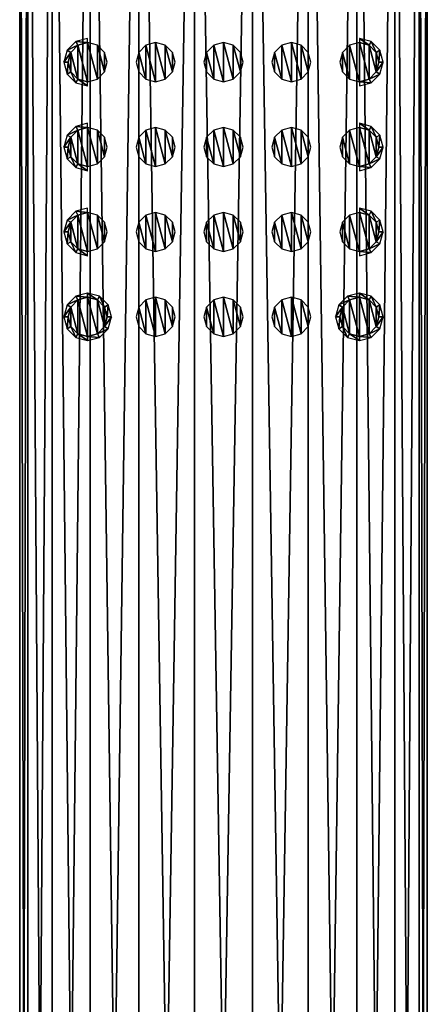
# Model space of a CAD drawing. Header units: millimetres. Extents: x -150 to 150, y -85 to 1149.
# Tile 55 of 256: x 45 to 69, y 561 to 619. Entities that reach past the tile are written whole.
import ezdxf

# ---------------------------------------------------------------- set-up
doc = ezdxf.new("R2010")
doc.units = ezdxf.units.MM
doc.header["$LTSCALE"] = 21.359881
for name, color, linetype in [('9026', 7, 'CONTINUOUS'), ('9028', 7, 'CONTINUOUS'), ('9030', 7, 'CONTINUOUS'), ('9031', 7, 'CONTINUOUS'), ('9032', 7, 'CONTINUOUS'), ('9033', 7, 'CONTINUOUS'), ('9034', 7, 'CONTINUOUS'), ('9035', 7, 'CONTINUOUS'), ('9036', 7, 'CONTINUOUS'), ('9037', 7, 'CONTINUOUS'), ('9038', 7, 'CONTINUOUS'), ('9039', 7, 'CONTINUOUS'), ('9040', 7, 'CONTINUOUS'), ('9041', 7, 'CONTINUOUS'), ('9042', 7, 'CONTINUOUS'), ('9043', 7, 'CONTINUOUS'), ('9044', 7, 'CONTINUOUS'), ('9045', 7, 'CONTINUOUS'), ('9046', 7, 'CONTINUOUS'), ('9047', 7, 'CONTINUOUS'), ('9048', 7, 'CONTINUOUS'), ('9049', 7, 'CONTINUOUS'), ('9050', 7, 'CONTINUOUS'), ('9051', 7, 'CONTINUOUS'), ('9052', 7, 'CONTINUOUS'), ('9053', 7, 'CONTINUOUS'), ('9054', 7, 'CONTINUOUS'), ('9055', 7, 'CONTINUOUS'), ('9056', 7, 'CONTINUOUS'), ('9057', 7, 'CONTINUOUS'), ('9058', 7, 'CONTINUOUS'), ('9059', 7, 'CONTINUOUS')]:
    doc.layers.add(name, color=color, linetype=linetype)

msp = doc.modelspace()

# ---------------------------------------------------------------- linework, layer by layer
at = {"layer": '9026', "color": 7, "linetype": 'CONTINUOUS', "true_color": 0xaaaaaa}
for points in [[(45.457, 448.25, 0.011), (45.943, 448.249, 3.392), (45.457, 658.25, 0.094), (45.457, 448.25, 0.011)], [(45.457, 658.25, 0.094), (45.943, 448.249, 3.392), (45.943, 658.249, 3.475), (45.457, 658.25, 0.094)], [(45.943, 448.249, 3.392), (47.362, 448.247, 6.498), (45.943, 658.249, 3.475), (45.943, 448.249, 3.392)], [(45.943, 658.249, 3.475), (47.362, 448.247, 6.498), (47.361, 658.247, 6.582), (45.943, 658.249, 3.475)], [(47.362, 448.247, 6.498), (49.598, 448.246, 9.08), (47.361, 658.247, 6.582), (47.362, 448.247, 6.498)], [(47.361, 658.247, 6.582), (49.598, 448.246, 9.08), (49.598, 658.246, 9.163), (47.361, 658.247, 6.582)], [(49.598, 448.246, 9.08), (52.472, 448.246, 10.926), (49.598, 658.246, 9.163), (49.598, 448.246, 9.08)], [(49.598, 658.246, 9.163), (52.472, 448.246, 10.926), (52.472, 658.246, 11.01), (49.598, 658.246, 9.163)], [(52.472, 448.246, 10.926), (55.749, 448.245, 11.889), (52.472, 658.246, 11.01), (52.472, 448.246, 10.926)], [(52.472, 658.246, 11.01), (55.749, 448.245, 11.889), (55.749, 658.245, 11.972), (52.472, 658.246, 11.01)], [(55.749, 448.245, 11.889), (59.165, 448.245, 11.889), (55.749, 658.245, 11.972), (55.749, 448.245, 11.889)], [(55.749, 658.245, 11.972), (59.165, 448.245, 11.889), (59.165, 658.245, 11.972), (55.749, 658.245, 11.972)], [(59.165, 658.245, 11.972), (62.442, 448.246, 10.926), (62.442, 658.246, 11.01), (59.165, 658.245, 11.972)], [(59.165, 448.245, 11.889), (62.442, 448.246, 10.926), (59.165, 658.245, 11.972), (59.165, 448.245, 11.889)], [(62.442, 448.246, 10.926), (65.315, 448.246, 9.08), (62.442, 658.246, 11.01), (62.442, 448.246, 10.926)], [(62.442, 658.246, 11.01), (65.315, 448.246, 9.08), (65.315, 658.246, 9.163), (62.442, 658.246, 11.01)], [(65.315, 658.246, 9.163), (67.552, 448.247, 6.498), (67.552, 658.247, 6.582), (65.315, 658.246, 9.163)], [(65.315, 448.246, 9.08), (67.552, 448.247, 6.498), (65.315, 658.246, 9.163), (65.315, 448.246, 9.08)], [(67.552, 658.247, 6.582), (68.971, 448.249, 3.392), (68.971, 658.249, 3.475), (67.552, 658.247, 6.582)], [(67.552, 448.247, 6.498), (68.971, 448.249, 3.392), (67.552, 658.247, 6.582), (67.552, 448.247, 6.498)], [(68.971, 658.249, 3.475), (69.457, 448.25, 0.011), (69.457, 658.25, 0.094), (68.971, 658.249, 3.475)], [(68.971, 448.249, 3.392), (69.457, 448.25, 0.011), (68.971, 658.249, 3.475), (68.971, 448.249, 3.392)]]:
    msp.add_3dface(points, dxfattribs=at)
at = {"layer": '9028', "color": 7, "linetype": 'CONTINUOUS', "true_color": 0xaaaaaa}
for points in [[(45.457, 448.25, 0.011), (45.457, 658.25, 0.094), (45.943, 658.251, -3.286), (45.457, 448.25, 0.011)], [(45.457, 448.25, 0.011), (45.943, 658.251, -3.286), (45.943, 448.251, -3.37), (45.457, 448.25, 0.011)], [(45.943, 658.251, -3.286), (47.361, 658.253, -6.393), (45.943, 448.251, -3.37), (45.943, 658.251, -3.286)], [(45.943, 448.251, -3.37), (47.361, 658.253, -6.393), (47.362, 448.253, -6.477), (45.943, 448.251, -3.37)], [(47.361, 658.253, -6.393), (49.598, 658.254, -8.974), (47.362, 448.253, -6.477), (47.361, 658.253, -6.393)], [(47.362, 448.253, -6.477), (49.598, 658.254, -8.974), (49.598, 448.254, -9.058), (47.362, 448.253, -6.477)], [(49.598, 658.254, -8.974), (52.472, 658.254, -10.821), (49.598, 448.254, -9.058), (49.598, 658.254, -8.974)], [(49.598, 448.254, -9.058), (52.472, 658.254, -10.821), (52.472, 448.254, -10.905), (49.598, 448.254, -9.058)], [(52.472, 658.254, -10.821), (55.749, 658.255, -11.783), (52.472, 448.254, -10.905), (52.472, 658.254, -10.821)], [(52.472, 448.254, -10.905), (55.749, 658.255, -11.783), (55.749, 448.255, -11.867), (52.472, 448.254, -10.905)], [(55.749, 658.255, -11.783), (59.165, 658.255, -11.783), (55.749, 448.255, -11.867), (55.749, 658.255, -11.783)], [(55.749, 448.255, -11.867), (59.165, 658.255, -11.783), (59.165, 448.255, -11.867), (55.749, 448.255, -11.867)], [(59.165, 658.255, -11.783), (62.442, 658.254, -10.821), (59.165, 448.255, -11.867), (59.165, 658.255, -11.783)], [(59.165, 448.255, -11.867), (62.442, 658.254, -10.821), (62.442, 448.254, -10.905), (59.165, 448.255, -11.867)], [(62.442, 658.254, -10.821), (65.315, 658.254, -8.974), (62.442, 448.254, -10.905), (62.442, 658.254, -10.821)], [(62.442, 448.254, -10.905), (65.315, 658.254, -8.974), (65.315, 448.254, -9.058), (62.442, 448.254, -10.905)], [(65.315, 658.254, -8.974), (67.552, 658.253, -6.393), (65.315, 448.254, -9.058), (65.315, 658.254, -8.974)], [(65.315, 448.254, -9.058), (67.552, 658.253, -6.393), (67.552, 448.253, -6.477), (65.315, 448.254, -9.058)], [(67.552, 658.253, -6.393), (68.971, 658.251, -3.286), (67.552, 448.253, -6.477), (67.552, 658.253, -6.393)], [(67.552, 448.253, -6.477), (68.971, 658.251, -3.286), (68.971, 448.251, -3.37), (67.552, 448.253, -6.477)], [(68.971, 658.251, -3.286), (69.457, 658.25, 0.094), (68.971, 448.251, -3.37), (68.971, 658.251, -3.286)], [(69.457, 658.25, 0.094), (69.457, 448.25, 0.011), (68.971, 448.251, -3.37), (69.457, 658.25, 0.094)]]:
    msp.add_3dface(points, dxfattribs=at)
at = {"layer": '9030', "color": 7, "linetype": 'CONTINUOUS', "true_color": 0xe0f2ff}
for points in [[(56.462, 601.82, 14.072), (56.883, 600.248, 14.071), (56.883, 602.241, 14.072), (56.462, 601.82, 14.072)], [(57.457, 600.094, 14.071), (57.457, 602.394, 14.072), (56.883, 602.241, 14.072), (57.457, 600.094, 14.071)], [(56.883, 600.248, 14.071), (57.457, 600.094, 14.071), (56.883, 602.241, 14.072), (56.883, 600.248, 14.071)], [(58.03, 602.241, 14.072), (57.457, 602.394, 14.072), (58.03, 600.248, 14.071), (58.03, 602.241, 14.072)], [(58.03, 600.248, 14.071), (57.457, 602.394, 14.072), (57.457, 600.094, 14.071), (58.03, 600.248, 14.071)], [(58.451, 601.82, 14.072), (58.03, 602.241, 14.072), (58.451, 600.669, 14.071), (58.451, 601.82, 14.072)], [(58.451, 600.669, 14.071), (58.03, 602.241, 14.072), (58.03, 600.248, 14.071), (58.451, 600.669, 14.071)], [(56.308, 601.244, 14.072), (56.462, 600.669, 14.071), (56.462, 601.82, 14.072), (56.308, 601.244, 14.072)], [(56.462, 600.669, 14.071), (56.883, 600.248, 14.071), (56.462, 601.82, 14.072), (56.462, 600.669, 14.071)], [(58.606, 601.244, 14.072), (58.451, 601.82, 14.072), (58.451, 600.669, 14.071), (58.606, 601.244, 14.072)]]:
    msp.add_3dface(points, dxfattribs=at)
at = {"layer": '9031', "color": 7, "linetype": 'CONTINUOUS', "true_color": 0xe0f2ff}
for points in [[(60.462, 601.82, 14.072), (60.883, 600.248, 14.071), (60.883, 602.241, 14.072), (60.462, 601.82, 14.072)], [(61.457, 600.094, 14.071), (61.457, 602.394, 14.072), (60.883, 602.241, 14.072), (61.457, 600.094, 14.071)], [(60.883, 600.248, 14.071), (61.457, 600.094, 14.071), (60.883, 602.241, 14.072), (60.883, 600.248, 14.071)], [(62.03, 602.241, 14.072), (61.457, 602.394, 14.072), (62.03, 600.248, 14.071), (62.03, 602.241, 14.072)], [(62.03, 600.248, 14.071), (61.457, 602.394, 14.072), (61.457, 600.094, 14.071), (62.03, 600.248, 14.071)], [(62.451, 601.82, 14.072), (62.03, 602.241, 14.072), (62.451, 600.669, 14.071), (62.451, 601.82, 14.072)], [(62.451, 600.669, 14.071), (62.03, 602.241, 14.072), (62.03, 600.248, 14.071), (62.451, 600.669, 14.071)], [(60.308, 601.244, 14.072), (60.462, 600.669, 14.071), (60.462, 601.82, 14.072), (60.308, 601.244, 14.072)], [(60.462, 600.669, 14.071), (60.883, 600.248, 14.071), (60.462, 601.82, 14.072), (60.462, 600.669, 14.071)], [(62.606, 601.244, 14.072), (62.451, 601.82, 14.072), (62.451, 600.669, 14.071), (62.606, 601.244, 14.072)]]:
    msp.add_3dface(points, dxfattribs=at)
at = {"layer": '9032', "color": 7, "linetype": 'CONTINUOUS', "true_color": 0xe0f2ff}
for points in [[(65.457, 602.394, 14.072), (65.457, 602.646, 10.072), (64.757, 602.458, 10.072), (65.457, 602.394, 14.072)], [(64.244, 601.946, 10.072), (64.883, 602.241, 14.072), (64.757, 602.458, 10.072), (64.244, 601.946, 10.072)], [(64.462, 601.82, 14.072), (64.883, 602.241, 14.072), (64.244, 601.946, 10.072), (64.462, 601.82, 14.072)], [(64.883, 602.241, 14.072), (65.457, 602.394, 14.072), (64.757, 602.458, 10.072), (64.883, 602.241, 14.072)], [(64.057, 601.246, 10.072), (64.462, 601.82, 14.072), (64.244, 601.946, 10.072), (64.057, 601.246, 10.072)], [(64.308, 601.244, 14.072), (64.462, 601.82, 14.072), (64.057, 601.246, 10.072), (64.308, 601.244, 14.072)], [(64.244, 600.546, 10.071), (64.308, 601.244, 14.072), (64.057, 601.246, 10.072), (64.244, 600.546, 10.071)], [(64.462, 600.669, 14.071), (64.308, 601.244, 14.072), (64.244, 600.546, 10.071), (64.462, 600.669, 14.071)], [(64.757, 600.034, 10.071), (64.462, 600.669, 14.071), (64.244, 600.546, 10.071), (64.757, 600.034, 10.071)], [(64.883, 600.248, 14.071), (64.462, 600.669, 14.071), (64.757, 600.034, 10.071), (64.883, 600.248, 14.071)], [(65.457, 599.846, 10.071), (64.883, 600.248, 14.071), (64.757, 600.034, 10.071), (65.457, 599.846, 10.071)], [(65.457, 600.094, 14.071), (64.883, 600.248, 14.071), (65.457, 599.846, 10.071), (65.457, 600.094, 14.071)]]:
    msp.add_3dface(points, dxfattribs=at)
at = {"layer": '9033', "color": 7, "linetype": 'CONTINUOUS', "true_color": 0xe0f2ff}
for points in [[(64.883, 602.241, 14.072), (64.462, 601.82, 14.072), (64.883, 600.248, 14.071), (64.883, 602.241, 14.072)], [(65.457, 602.394, 14.072), (64.883, 602.241, 14.072), (65.457, 600.094, 14.071), (65.457, 602.394, 14.072)], [(64.883, 602.241, 14.072), (64.883, 600.248, 14.071), (65.457, 600.094, 14.071), (64.883, 602.241, 14.072)], [(65.457, 602.394, 14.072), (65.457, 600.094, 14.071), (66.03, 600.248, 14.071), (65.457, 602.394, 14.072)], [(66.03, 602.241, 14.072), (65.457, 602.394, 14.072), (66.03, 600.248, 14.071), (66.03, 602.241, 14.072)], [(66.451, 601.82, 14.072), (66.03, 602.241, 14.072), (66.451, 600.669, 14.071), (66.451, 601.82, 14.072)], [(66.451, 600.669, 14.071), (66.03, 602.241, 14.072), (66.03, 600.248, 14.071), (66.451, 600.669, 14.071)], [(64.462, 601.82, 14.072), (64.308, 601.244, 14.072), (64.462, 600.669, 14.071), (64.462, 601.82, 14.072)], [(64.462, 601.82, 14.072), (64.462, 600.669, 14.071), (64.883, 600.248, 14.071), (64.462, 601.82, 14.072)], [(66.606, 601.244, 14.072), (66.451, 601.82, 14.072), (66.451, 600.669, 14.071), (66.606, 601.244, 14.072)]]:
    msp.add_3dface(points, dxfattribs=at)
at = {"layer": '9034', "color": 7, "linetype": 'CONTINUOUS', "true_color": 0xe0f2ff}
for points in [[(65.457, 602.646, 10.072), (65.457, 602.394, 14.072), (66.03, 602.241, 14.072), (65.457, 602.646, 10.072)], [(65.457, 602.646, 10.072), (66.03, 602.241, 14.072), (66.157, 602.458, 10.072), (65.457, 602.646, 10.072)], [(66.03, 602.241, 14.072), (66.451, 601.82, 14.072), (66.157, 602.458, 10.072), (66.03, 602.241, 14.072)], [(66.157, 602.458, 10.072), (66.451, 601.82, 14.072), (66.669, 601.946, 10.072), (66.157, 602.458, 10.072)], [(66.451, 601.82, 14.072), (66.606, 601.244, 14.072), (66.669, 601.946, 10.072), (66.451, 601.82, 14.072)], [(66.669, 601.946, 10.072), (66.606, 601.244, 14.072), (66.857, 601.246, 10.072), (66.669, 601.946, 10.072)], [(66.606, 601.244, 14.072), (66.451, 600.669, 14.071), (66.857, 601.246, 10.072), (66.606, 601.244, 14.072)], [(66.857, 601.246, 10.072), (66.451, 600.669, 14.071), (66.669, 600.546, 10.071), (66.857, 601.246, 10.072)], [(66.451, 600.669, 14.071), (66.03, 600.248, 14.071), (66.669, 600.546, 10.071), (66.451, 600.669, 14.071)], [(66.669, 600.546, 10.071), (66.03, 600.248, 14.071), (66.157, 600.034, 10.071), (66.669, 600.546, 10.071)], [(66.03, 600.248, 14.071), (65.457, 600.094, 14.071), (66.157, 600.034, 10.071), (66.03, 600.248, 14.071)], [(65.457, 600.094, 14.071), (65.457, 599.846, 10.071), (66.157, 600.034, 10.071), (65.457, 600.094, 14.071)]]:
    msp.add_3dface(points, dxfattribs=at)
at = {"layer": '9035', "color": 7, "linetype": 'CONTINUOUS', "true_color": 0xe0f2ff}
for points in [[(52.462, 601.82, 14.072), (52.883, 600.248, 14.071), (52.883, 602.241, 14.072), (52.462, 601.82, 14.072)], [(53.457, 600.094, 14.071), (53.457, 602.394, 14.072), (52.883, 602.241, 14.072), (53.457, 600.094, 14.071)], [(52.883, 600.248, 14.071), (53.457, 600.094, 14.071), (52.883, 602.241, 14.072), (52.883, 600.248, 14.071)], [(54.03, 602.241, 14.072), (53.457, 602.394, 14.072), (54.03, 600.248, 14.071), (54.03, 602.241, 14.072)], [(54.03, 600.248, 14.071), (53.457, 602.394, 14.072), (53.457, 600.094, 14.071), (54.03, 600.248, 14.071)], [(54.451, 601.82, 14.072), (54.03, 602.241, 14.072), (54.451, 600.669, 14.071), (54.451, 601.82, 14.072)], [(54.451, 600.669, 14.071), (54.03, 602.241, 14.072), (54.03, 600.248, 14.071), (54.451, 600.669, 14.071)], [(52.308, 601.244, 14.072), (52.462, 600.669, 14.071), (52.462, 601.82, 14.072), (52.308, 601.244, 14.072)], [(52.462, 600.669, 14.071), (52.883, 600.248, 14.071), (52.462, 601.82, 14.072), (52.462, 600.669, 14.071)], [(54.606, 601.244, 14.072), (54.451, 601.82, 14.072), (54.451, 600.669, 14.071), (54.606, 601.244, 14.072)]]:
    msp.add_3dface(points, dxfattribs=at)
at = {"layer": '9036', "color": 7, "linetype": 'CONTINUOUS', "true_color": 0xe0f2ff}
for points in [[(50.157, 602.458, 10.072), (49.457, 602.646, 10.072), (50.03, 602.241, 14.072), (50.157, 602.458, 10.072)], [(50.03, 602.241, 14.072), (49.457, 602.646, 10.072), (49.457, 602.394, 14.072), (50.03, 602.241, 14.072)], [(50.451, 601.82, 14.072), (50.157, 602.458, 10.072), (50.03, 602.241, 14.072), (50.451, 601.82, 14.072)], [(50.669, 601.946, 10.072), (50.157, 602.458, 10.072), (50.451, 601.82, 14.072), (50.669, 601.946, 10.072)], [(50.606, 601.244, 14.072), (50.669, 601.946, 10.072), (50.451, 601.82, 14.072), (50.606, 601.244, 14.072)], [(50.857, 601.246, 10.072), (50.669, 601.946, 10.072), (50.606, 601.244, 14.072), (50.857, 601.246, 10.072)], [(50.669, 600.546, 10.071), (50.857, 601.246, 10.072), (50.451, 600.669, 14.071), (50.669, 600.546, 10.071)], [(50.451, 600.669, 14.071), (50.857, 601.246, 10.072), (50.606, 601.244, 14.072), (50.451, 600.669, 14.071)], [(50.03, 600.248, 14.071), (50.669, 600.546, 10.071), (50.451, 600.669, 14.071), (50.03, 600.248, 14.071)], [(50.157, 600.034, 10.071), (50.669, 600.546, 10.071), (50.03, 600.248, 14.071), (50.157, 600.034, 10.071)], [(49.457, 600.094, 14.071), (50.157, 600.034, 10.071), (50.03, 600.248, 14.071), (49.457, 600.094, 14.071)], [(49.457, 599.846, 10.071), (50.157, 600.034, 10.071), (49.457, 600.094, 14.071), (49.457, 599.846, 10.071)]]:
    msp.add_3dface(points, dxfattribs=at)
at = {"layer": '9037', "color": 7, "linetype": 'CONTINUOUS', "true_color": 0xe0f2ff}
for points in [[(48.462, 601.82, 14.072), (48.883, 600.248, 14.071), (48.883, 602.241, 14.072), (48.462, 601.82, 14.072)], [(49.457, 600.094, 14.071), (49.457, 602.394, 14.072), (48.883, 602.241, 14.072), (49.457, 600.094, 14.071)], [(48.883, 600.248, 14.071), (49.457, 600.094, 14.071), (48.883, 602.241, 14.072), (48.883, 600.248, 14.071)], [(49.457, 600.094, 14.071), (50.03, 600.248, 14.071), (49.457, 602.394, 14.072), (49.457, 600.094, 14.071)], [(50.03, 600.248, 14.071), (50.03, 602.241, 14.072), (49.457, 602.394, 14.072), (50.03, 600.248, 14.071)], [(50.03, 600.248, 14.071), (50.451, 600.669, 14.071), (50.03, 602.241, 14.072), (50.03, 600.248, 14.071)], [(50.451, 600.669, 14.071), (50.451, 601.82, 14.072), (50.03, 602.241, 14.072), (50.451, 600.669, 14.071)], [(48.308, 601.244, 14.072), (48.462, 600.669, 14.071), (48.462, 601.82, 14.072), (48.308, 601.244, 14.072)], [(48.462, 600.669, 14.071), (48.883, 600.248, 14.071), (48.462, 601.82, 14.072), (48.462, 600.669, 14.071)], [(50.451, 600.669, 14.071), (50.606, 601.244, 14.072), (50.451, 601.82, 14.072), (50.451, 600.669, 14.071)]]:
    msp.add_3dface(points, dxfattribs=at)
at = {"layer": '9038', "color": 7, "linetype": 'CONTINUOUS', "true_color": 0xe0f2ff}
for points in [[(49.457, 602.394, 14.072), (49.457, 602.646, 10.072), (48.757, 602.458, 10.072), (49.457, 602.394, 14.072)], [(48.244, 601.946, 10.072), (48.883, 602.241, 14.072), (48.757, 602.458, 10.072), (48.244, 601.946, 10.072)], [(48.462, 601.82, 14.072), (48.883, 602.241, 14.072), (48.244, 601.946, 10.072), (48.462, 601.82, 14.072)], [(48.883, 602.241, 14.072), (49.457, 602.394, 14.072), (48.757, 602.458, 10.072), (48.883, 602.241, 14.072)], [(48.057, 601.246, 10.072), (48.462, 601.82, 14.072), (48.244, 601.946, 10.072), (48.057, 601.246, 10.072)], [(48.308, 601.244, 14.072), (48.462, 601.82, 14.072), (48.057, 601.246, 10.072), (48.308, 601.244, 14.072)], [(48.244, 600.546, 10.071), (48.308, 601.244, 14.072), (48.057, 601.246, 10.072), (48.244, 600.546, 10.071)], [(48.462, 600.669, 14.071), (48.308, 601.244, 14.072), (48.244, 600.546, 10.071), (48.462, 600.669, 14.071)], [(48.757, 600.034, 10.071), (48.462, 600.669, 14.071), (48.244, 600.546, 10.071), (48.757, 600.034, 10.071)], [(48.883, 600.248, 14.071), (48.462, 600.669, 14.071), (48.757, 600.034, 10.071), (48.883, 600.248, 14.071)], [(49.457, 599.846, 10.071), (48.883, 600.248, 14.071), (48.757, 600.034, 10.071), (49.457, 599.846, 10.071)], [(49.457, 599.846, 10.071), (49.457, 600.094, 14.071), (48.883, 600.248, 14.071), (49.457, 599.846, 10.071)]]:
    msp.add_3dface(points, dxfattribs=at)
at = {"layer": '9039', "color": 7, "linetype": 'CONTINUOUS', "true_color": 0xe0f2ff}
for points in [[(56.462, 606.82, 14.074), (56.883, 605.248, 14.073), (56.883, 607.241, 14.074), (56.462, 606.82, 14.074)], [(56.883, 607.241, 14.074), (57.457, 605.094, 14.073), (57.457, 607.394, 14.074), (56.883, 607.241, 14.074)], [(56.883, 605.248, 14.073), (57.457, 605.094, 14.073), (56.883, 607.241, 14.074), (56.883, 605.248, 14.073)], [(57.457, 607.394, 14.074), (57.457, 605.094, 14.073), (58.03, 605.248, 14.073), (57.457, 607.394, 14.074)], [(58.03, 607.241, 14.074), (57.457, 607.394, 14.074), (58.03, 605.248, 14.073), (58.03, 607.241, 14.074)], [(58.451, 606.82, 14.074), (58.03, 607.241, 14.074), (58.451, 605.669, 14.073), (58.451, 606.82, 14.074)], [(58.451, 605.669, 14.073), (58.03, 607.241, 14.074), (58.03, 605.248, 14.073), (58.451, 605.669, 14.073)], [(56.308, 606.244, 14.074), (56.462, 605.669, 14.073), (56.462, 606.82, 14.074), (56.308, 606.244, 14.074)], [(56.462, 605.669, 14.073), (56.883, 605.248, 14.073), (56.462, 606.82, 14.074), (56.462, 605.669, 14.073)], [(58.606, 606.244, 14.074), (58.451, 606.82, 14.074), (58.451, 605.669, 14.073), (58.606, 606.244, 14.074)]]:
    msp.add_3dface(points, dxfattribs=at)
at = {"layer": '9040', "color": 7, "linetype": 'CONTINUOUS', "true_color": 0xe0f2ff}
for points in [[(60.462, 606.82, 14.074), (60.883, 605.248, 14.073), (60.883, 607.241, 14.074), (60.462, 606.82, 14.074)], [(60.883, 607.241, 14.074), (61.457, 605.094, 14.073), (61.457, 607.394, 14.074), (60.883, 607.241, 14.074)], [(60.883, 605.248, 14.073), (61.457, 605.094, 14.073), (60.883, 607.241, 14.074), (60.883, 605.248, 14.073)], [(61.457, 607.394, 14.074), (61.457, 605.094, 14.073), (62.03, 605.248, 14.073), (61.457, 607.394, 14.074)], [(62.03, 607.241, 14.074), (61.457, 607.394, 14.074), (62.03, 605.248, 14.073), (62.03, 607.241, 14.074)], [(62.451, 606.82, 14.074), (62.03, 607.241, 14.074), (62.451, 605.669, 14.073), (62.451, 606.82, 14.074)], [(62.451, 605.669, 14.073), (62.03, 607.241, 14.074), (62.03, 605.248, 14.073), (62.451, 605.669, 14.073)], [(60.308, 606.244, 14.074), (60.462, 605.669, 14.073), (60.462, 606.82, 14.074), (60.308, 606.244, 14.074)], [(60.462, 605.669, 14.073), (60.883, 605.248, 14.073), (60.462, 606.82, 14.074), (60.462, 605.669, 14.073)], [(62.606, 606.244, 14.074), (62.451, 606.82, 14.074), (62.451, 605.669, 14.073), (62.606, 606.244, 14.074)]]:
    msp.add_3dface(points, dxfattribs=at)
at = {"layer": '9041', "color": 7, "linetype": 'CONTINUOUS', "true_color": 0xe0f2ff}
for points in [[(64.462, 606.82, 14.074), (64.883, 605.248, 14.073), (64.883, 607.241, 14.074), (64.462, 606.82, 14.074)], [(64.883, 607.241, 14.074), (65.457, 605.094, 14.073), (65.457, 607.394, 14.074), (64.883, 607.241, 14.074)], [(64.883, 605.248, 14.073), (65.457, 605.094, 14.073), (64.883, 607.241, 14.074), (64.883, 605.248, 14.073)], [(65.457, 607.394, 14.074), (65.457, 605.094, 14.073), (66.03, 605.248, 14.073), (65.457, 607.394, 14.074)], [(66.03, 607.241, 14.074), (65.457, 607.394, 14.074), (66.03, 605.248, 14.073), (66.03, 607.241, 14.074)], [(66.451, 606.82, 14.074), (66.03, 607.241, 14.074), (66.451, 605.669, 14.073), (66.451, 606.82, 14.074)], [(66.451, 605.669, 14.073), (66.03, 607.241, 14.074), (66.03, 605.248, 14.073), (66.451, 605.669, 14.073)], [(64.308, 606.244, 14.074), (64.462, 605.669, 14.073), (64.462, 606.82, 14.074), (64.308, 606.244, 14.074)], [(64.462, 605.669, 14.073), (64.883, 605.248, 14.073), (64.462, 606.82, 14.074), (64.462, 605.669, 14.073)], [(66.606, 606.244, 14.074), (66.451, 606.82, 14.074), (66.451, 605.669, 14.073), (66.606, 606.244, 14.074)]]:
    msp.add_3dface(points, dxfattribs=at)
at = {"layer": '9042', "color": 7, "linetype": 'CONTINUOUS', "true_color": 0xe0f2ff}
for points in [[(65.457, 607.394, 14.074), (66.03, 607.241, 14.074), (65.457, 607.646, 10.074), (65.457, 607.394, 14.074)], [(65.457, 607.646, 10.074), (66.03, 607.241, 14.074), (66.157, 607.458, 10.074), (65.457, 607.646, 10.074)], [(66.03, 607.241, 14.074), (66.451, 606.82, 14.074), (66.157, 607.458, 10.074), (66.03, 607.241, 14.074)], [(66.157, 607.458, 10.074), (66.451, 606.82, 14.074), (66.669, 606.946, 10.074), (66.157, 607.458, 10.074)], [(66.451, 606.82, 14.074), (66.606, 606.244, 14.074), (66.669, 606.946, 10.074), (66.451, 606.82, 14.074)], [(66.669, 606.946, 10.074), (66.606, 606.244, 14.074), (66.857, 606.246, 10.074), (66.669, 606.946, 10.074)], [(66.606, 606.244, 14.074), (66.451, 605.669, 14.073), (66.857, 606.246, 10.074), (66.606, 606.244, 14.074)], [(66.857, 606.246, 10.074), (66.451, 605.669, 14.073), (66.669, 605.546, 10.073), (66.857, 606.246, 10.074)], [(66.451, 605.669, 14.073), (66.03, 605.248, 14.073), (66.669, 605.546, 10.073), (66.451, 605.669, 14.073)], [(66.669, 605.546, 10.073), (66.03, 605.248, 14.073), (66.157, 605.034, 10.073), (66.669, 605.546, 10.073)], [(66.03, 605.248, 14.073), (65.457, 605.094, 14.073), (66.157, 605.034, 10.073), (66.03, 605.248, 14.073)], [(65.457, 605.094, 14.073), (65.457, 604.846, 10.073), (66.157, 605.034, 10.073), (65.457, 605.094, 14.073)]]:
    msp.add_3dface(points, dxfattribs=at)
at = {"layer": '9043', "color": 7, "linetype": 'CONTINUOUS', "true_color": 0xe0f2ff}
for points in [[(52.462, 606.82, 14.074), (52.883, 605.248, 14.073), (52.883, 607.241, 14.074), (52.462, 606.82, 14.074)], [(52.883, 607.241, 14.074), (53.457, 605.094, 14.073), (53.457, 607.394, 14.074), (52.883, 607.241, 14.074)], [(52.883, 605.248, 14.073), (53.457, 605.094, 14.073), (52.883, 607.241, 14.074), (52.883, 605.248, 14.073)], [(53.457, 607.394, 14.074), (53.457, 605.094, 14.073), (54.03, 605.248, 14.073), (53.457, 607.394, 14.074)], [(54.03, 607.241, 14.074), (53.457, 607.394, 14.074), (54.03, 605.248, 14.073), (54.03, 607.241, 14.074)], [(54.451, 606.82, 14.074), (54.03, 607.241, 14.074), (54.451, 605.669, 14.073), (54.451, 606.82, 14.074)], [(54.451, 605.669, 14.073), (54.03, 607.241, 14.074), (54.03, 605.248, 14.073), (54.451, 605.669, 14.073)], [(52.308, 606.244, 14.074), (52.462, 605.669, 14.073), (52.462, 606.82, 14.074), (52.308, 606.244, 14.074)], [(52.462, 605.669, 14.073), (52.883, 605.248, 14.073), (52.462, 606.82, 14.074), (52.462, 605.669, 14.073)], [(54.606, 606.244, 14.074), (54.451, 606.82, 14.074), (54.451, 605.669, 14.073), (54.606, 606.244, 14.074)]]:
    msp.add_3dface(points, dxfattribs=at)
at = {"layer": '9044', "color": 7, "linetype": 'CONTINUOUS', "true_color": 0xe0f2ff}
for points in [[(48.462, 606.82, 14.074), (48.883, 605.248, 14.073), (48.883, 607.241, 14.074), (48.462, 606.82, 14.074)], [(48.883, 607.241, 14.074), (49.457, 605.094, 14.073), (49.457, 607.394, 14.074), (48.883, 607.241, 14.074)], [(48.883, 605.248, 14.073), (49.457, 605.094, 14.073), (48.883, 607.241, 14.074), (48.883, 605.248, 14.073)], [(49.457, 607.394, 14.074), (49.457, 605.094, 14.073), (50.03, 605.248, 14.073), (49.457, 607.394, 14.074)], [(50.03, 607.241, 14.074), (49.457, 607.394, 14.074), (50.03, 605.248, 14.073), (50.03, 607.241, 14.074)], [(50.451, 606.82, 14.074), (50.03, 607.241, 14.074), (50.451, 605.669, 14.073), (50.451, 606.82, 14.074)], [(50.451, 605.669, 14.073), (50.03, 607.241, 14.074), (50.03, 605.248, 14.073), (50.451, 605.669, 14.073)], [(48.308, 606.244, 14.074), (48.462, 605.669, 14.073), (48.462, 606.82, 14.074), (48.308, 606.244, 14.074)], [(48.462, 605.669, 14.073), (48.883, 605.248, 14.073), (48.462, 606.82, 14.074), (48.462, 605.669, 14.073)], [(50.606, 606.244, 14.074), (50.451, 606.82, 14.074), (50.451, 605.669, 14.073), (50.606, 606.244, 14.074)]]:
    msp.add_3dface(points, dxfattribs=at)
at = {"layer": '9045', "color": 7, "linetype": 'CONTINUOUS', "true_color": 0xe0f2ff}
for points in [[(48.244, 606.946, 10.074), (48.883, 607.241, 14.074), (48.757, 607.458, 10.074), (48.244, 606.946, 10.074)], [(48.462, 606.82, 14.074), (48.883, 607.241, 14.074), (48.244, 606.946, 10.074), (48.462, 606.82, 14.074)], [(48.757, 607.458, 10.074), (49.457, 607.394, 14.074), (49.457, 607.646, 10.074), (48.757, 607.458, 10.074)], [(48.883, 607.241, 14.074), (49.457, 607.394, 14.074), (48.757, 607.458, 10.074), (48.883, 607.241, 14.074)], [(48.057, 606.246, 10.074), (48.462, 606.82, 14.074), (48.244, 606.946, 10.074), (48.057, 606.246, 10.074)], [(48.308, 606.244, 14.074), (48.462, 606.82, 14.074), (48.057, 606.246, 10.074), (48.308, 606.244, 14.074)], [(48.244, 605.546, 10.073), (48.308, 606.244, 14.074), (48.057, 606.246, 10.074), (48.244, 605.546, 10.073)], [(48.462, 605.669, 14.073), (48.308, 606.244, 14.074), (48.244, 605.546, 10.073), (48.462, 605.669, 14.073)], [(48.757, 605.034, 10.073), (48.462, 605.669, 14.073), (48.244, 605.546, 10.073), (48.757, 605.034, 10.073)], [(48.883, 605.248, 14.073), (48.462, 605.669, 14.073), (48.757, 605.034, 10.073), (48.883, 605.248, 14.073)], [(49.457, 604.846, 10.073), (48.883, 605.248, 14.073), (48.757, 605.034, 10.073), (49.457, 604.846, 10.073)], [(49.457, 605.094, 14.073), (48.883, 605.248, 14.073), (49.457, 604.846, 10.073), (49.457, 605.094, 14.073)]]:
    msp.add_3dface(points, dxfattribs=at)
at = {"layer": '9046', "color": 7, "linetype": 'CONTINUOUS', "true_color": 0xe0f2ff}
for points in [[(56.462, 616.82, 14.078), (56.883, 615.248, 14.077), (56.883, 617.241, 14.078), (56.462, 616.82, 14.078)], [(56.883, 617.241, 14.078), (57.457, 615.094, 14.077), (57.457, 617.394, 14.078), (56.883, 617.241, 14.078)], [(56.883, 615.248, 14.077), (57.457, 615.094, 14.077), (56.883, 617.241, 14.078), (56.883, 615.248, 14.077)], [(57.457, 617.394, 14.078), (57.457, 615.094, 14.077), (58.03, 615.248, 14.077), (57.457, 617.394, 14.078)], [(58.03, 617.241, 14.078), (57.457, 617.394, 14.078), (58.03, 615.248, 14.077), (58.03, 617.241, 14.078)], [(58.451, 616.82, 14.078), (58.03, 617.241, 14.078), (58.451, 615.669, 14.077), (58.451, 616.82, 14.078)], [(58.451, 615.669, 14.077), (58.03, 617.241, 14.078), (58.03, 615.248, 14.077), (58.451, 615.669, 14.077)], [(56.308, 616.244, 14.078), (56.462, 615.669, 14.077), (56.462, 616.82, 14.078), (56.308, 616.244, 14.078)], [(56.462, 615.669, 14.077), (56.883, 615.248, 14.077), (56.462, 616.82, 14.078), (56.462, 615.669, 14.077)], [(58.606, 616.244, 14.078), (58.451, 616.82, 14.078), (58.451, 615.669, 14.077), (58.606, 616.244, 14.078)]]:
    msp.add_3dface(points, dxfattribs=at)
at = {"layer": '9047', "color": 7, "linetype": 'CONTINUOUS', "true_color": 0xe0f2ff}
for points in [[(60.462, 616.82, 14.078), (60.883, 615.248, 14.077), (60.883, 617.241, 14.078), (60.462, 616.82, 14.078)], [(60.883, 617.241, 14.078), (61.457, 615.094, 14.077), (61.457, 617.394, 14.078), (60.883, 617.241, 14.078)], [(60.883, 615.248, 14.077), (61.457, 615.094, 14.077), (60.883, 617.241, 14.078), (60.883, 615.248, 14.077)], [(61.457, 617.394, 14.078), (61.457, 615.094, 14.077), (62.03, 615.248, 14.077), (61.457, 617.394, 14.078)], [(62.03, 617.241, 14.078), (61.457, 617.394, 14.078), (62.03, 615.248, 14.077), (62.03, 617.241, 14.078)], [(62.451, 616.82, 14.078), (62.03, 617.241, 14.078), (62.451, 615.669, 14.077), (62.451, 616.82, 14.078)], [(62.451, 615.669, 14.077), (62.03, 617.241, 14.078), (62.03, 615.248, 14.077), (62.451, 615.669, 14.077)], [(60.308, 616.244, 14.078), (60.462, 615.669, 14.077), (60.462, 616.82, 14.078), (60.308, 616.244, 14.078)], [(60.462, 615.669, 14.077), (60.883, 615.248, 14.077), (60.462, 616.82, 14.078), (60.462, 615.669, 14.077)], [(62.606, 616.244, 14.078), (62.451, 616.82, 14.078), (62.451, 615.669, 14.077), (62.606, 616.244, 14.078)]]:
    msp.add_3dface(points, dxfattribs=at)
at = {"layer": '9048', "color": 7, "linetype": 'CONTINUOUS', "true_color": 0xe0f2ff}
for points in [[(64.462, 616.82, 14.078), (64.883, 615.248, 14.077), (64.883, 617.241, 14.078), (64.462, 616.82, 14.078)], [(64.883, 617.241, 14.078), (65.457, 615.094, 14.077), (65.457, 617.394, 14.078), (64.883, 617.241, 14.078)], [(64.883, 615.248, 14.077), (65.457, 615.094, 14.077), (64.883, 617.241, 14.078), (64.883, 615.248, 14.077)], [(65.457, 617.394, 14.078), (65.457, 615.094, 14.077), (66.03, 615.248, 14.077), (65.457, 617.394, 14.078)], [(66.03, 617.241, 14.078), (65.457, 617.394, 14.078), (66.03, 615.248, 14.077), (66.03, 617.241, 14.078)], [(66.451, 616.82, 14.078), (66.03, 617.241, 14.078), (66.451, 615.669, 14.077), (66.451, 616.82, 14.078)], [(66.451, 615.669, 14.077), (66.03, 617.241, 14.078), (66.03, 615.248, 14.077), (66.451, 615.669, 14.077)], [(64.308, 616.244, 14.078), (64.462, 615.669, 14.077), (64.462, 616.82, 14.078), (64.308, 616.244, 14.078)], [(64.462, 615.669, 14.077), (64.883, 615.248, 14.077), (64.462, 616.82, 14.078), (64.462, 615.669, 14.077)], [(66.606, 616.244, 14.078), (66.451, 616.82, 14.078), (66.451, 615.669, 14.077), (66.606, 616.244, 14.078)]]:
    msp.add_3dface(points, dxfattribs=at)
at = {"layer": '9049', "color": 7, "linetype": 'CONTINUOUS', "true_color": 0xe0f2ff}
for points in [[(65.457, 617.394, 14.078), (66.03, 617.241, 14.078), (65.457, 617.646, 10.078), (65.457, 617.394, 14.078)], [(65.457, 617.646, 10.078), (66.03, 617.241, 14.078), (66.157, 617.458, 10.078), (65.457, 617.646, 10.078)], [(66.03, 617.241, 14.078), (66.451, 616.82, 14.078), (66.157, 617.458, 10.078), (66.03, 617.241, 14.078)], [(66.157, 617.458, 10.078), (66.451, 616.82, 14.078), (66.669, 616.946, 10.078), (66.157, 617.458, 10.078)], [(66.451, 616.82, 14.078), (66.606, 616.244, 14.078), (66.669, 616.946, 10.078), (66.451, 616.82, 14.078)], [(66.669, 616.946, 10.078), (66.606, 616.244, 14.078), (66.857, 616.246, 10.078), (66.669, 616.946, 10.078)], [(66.606, 616.244, 14.078), (66.451, 615.669, 14.077), (66.857, 616.246, 10.078), (66.606, 616.244, 14.078)], [(66.857, 616.246, 10.078), (66.451, 615.669, 14.077), (66.669, 615.546, 10.077), (66.857, 616.246, 10.078)], [(66.451, 615.669, 14.077), (66.03, 615.248, 14.077), (66.669, 615.546, 10.077), (66.451, 615.669, 14.077)], [(66.669, 615.546, 10.077), (66.03, 615.248, 14.077), (66.157, 615.034, 10.077), (66.669, 615.546, 10.077)], [(66.03, 615.248, 14.077), (65.457, 615.094, 14.077), (66.157, 615.034, 10.077), (66.03, 615.248, 14.077)], [(65.457, 615.094, 14.077), (65.457, 614.846, 10.077), (66.157, 615.034, 10.077), (65.457, 615.094, 14.077)]]:
    msp.add_3dface(points, dxfattribs=at)
at = {"layer": '9050', "color": 7, "linetype": 'CONTINUOUS', "true_color": 0xe0f2ff}
for points in [[(52.462, 616.82, 14.078), (52.883, 615.248, 14.077), (52.883, 617.241, 14.078), (52.462, 616.82, 14.078)], [(52.883, 617.241, 14.078), (53.457, 615.094, 14.077), (53.457, 617.394, 14.078), (52.883, 617.241, 14.078)], [(52.883, 615.248, 14.077), (53.457, 615.094, 14.077), (52.883, 617.241, 14.078), (52.883, 615.248, 14.077)], [(53.457, 617.394, 14.078), (53.457, 615.094, 14.077), (54.03, 615.248, 14.077), (53.457, 617.394, 14.078)], [(54.03, 617.241, 14.078), (53.457, 617.394, 14.078), (54.03, 615.248, 14.077), (54.03, 617.241, 14.078)], [(54.451, 616.82, 14.078), (54.03, 617.241, 14.078), (54.451, 615.669, 14.077), (54.451, 616.82, 14.078)], [(54.451, 615.669, 14.077), (54.03, 617.241, 14.078), (54.03, 615.248, 14.077), (54.451, 615.669, 14.077)], [(52.308, 616.244, 14.078), (52.462, 615.669, 14.077), (52.462, 616.82, 14.078), (52.308, 616.244, 14.078)], [(52.462, 615.669, 14.077), (52.883, 615.248, 14.077), (52.462, 616.82, 14.078), (52.462, 615.669, 14.077)], [(54.606, 616.244, 14.078), (54.451, 616.82, 14.078), (54.451, 615.669, 14.077), (54.606, 616.244, 14.078)]]:
    msp.add_3dface(points, dxfattribs=at)
at = {"layer": '9051', "color": 7, "linetype": 'CONTINUOUS', "true_color": 0xe0f2ff}
for points in [[(48.462, 616.82, 14.078), (48.883, 615.248, 14.077), (48.883, 617.241, 14.078), (48.462, 616.82, 14.078)], [(48.883, 617.241, 14.078), (49.457, 615.094, 14.077), (49.457, 617.394, 14.078), (48.883, 617.241, 14.078)], [(48.883, 615.248, 14.077), (49.457, 615.094, 14.077), (48.883, 617.241, 14.078), (48.883, 615.248, 14.077)], [(49.457, 617.394, 14.078), (49.457, 615.094, 14.077), (50.03, 615.248, 14.077), (49.457, 617.394, 14.078)], [(50.03, 617.241, 14.078), (49.457, 617.394, 14.078), (50.03, 615.248, 14.077), (50.03, 617.241, 14.078)], [(50.451, 616.82, 14.078), (50.03, 617.241, 14.078), (50.451, 615.669, 14.077), (50.451, 616.82, 14.078)], [(50.451, 615.669, 14.077), (50.03, 617.241, 14.078), (50.03, 615.248, 14.077), (50.451, 615.669, 14.077)], [(48.308, 616.244, 14.078), (48.462, 615.669, 14.077), (48.462, 616.82, 14.078), (48.308, 616.244, 14.078)], [(48.462, 615.669, 14.077), (48.883, 615.248, 14.077), (48.462, 616.82, 14.078), (48.462, 615.669, 14.077)], [(50.606, 616.244, 14.078), (50.451, 616.82, 14.078), (50.451, 615.669, 14.077), (50.606, 616.244, 14.078)]]:
    msp.add_3dface(points, dxfattribs=at)
at = {"layer": '9052', "color": 7, "linetype": 'CONTINUOUS', "true_color": 0xe0f2ff}
for points in [[(48.244, 616.946, 10.078), (48.883, 617.241, 14.078), (48.757, 617.458, 10.078), (48.244, 616.946, 10.078)], [(48.462, 616.82, 14.078), (48.883, 617.241, 14.078), (48.244, 616.946, 10.078), (48.462, 616.82, 14.078)], [(48.757, 617.458, 10.078), (49.457, 617.394, 14.078), (49.457, 617.646, 10.078), (48.757, 617.458, 10.078)], [(48.883, 617.241, 14.078), (49.457, 617.394, 14.078), (48.757, 617.458, 10.078), (48.883, 617.241, 14.078)], [(48.057, 616.246, 10.078), (48.462, 616.82, 14.078), (48.244, 616.946, 10.078), (48.057, 616.246, 10.078)], [(48.308, 616.244, 14.078), (48.462, 616.82, 14.078), (48.057, 616.246, 10.078), (48.308, 616.244, 14.078)], [(48.244, 615.546, 10.077), (48.308, 616.244, 14.078), (48.057, 616.246, 10.078), (48.244, 615.546, 10.077)], [(48.462, 615.669, 14.077), (48.308, 616.244, 14.078), (48.244, 615.546, 10.077), (48.462, 615.669, 14.077)], [(48.757, 615.034, 10.077), (48.462, 615.669, 14.077), (48.244, 615.546, 10.077), (48.757, 615.034, 10.077)], [(48.883, 615.248, 14.077), (48.462, 615.669, 14.077), (48.757, 615.034, 10.077), (48.883, 615.248, 14.077)], [(49.457, 614.846, 10.077), (48.883, 615.248, 14.077), (48.757, 615.034, 10.077), (49.457, 614.846, 10.077)], [(49.457, 615.094, 14.077), (48.883, 615.248, 14.077), (49.457, 614.846, 10.077), (49.457, 615.094, 14.077)]]:
    msp.add_3dface(points, dxfattribs=at)
at = {"layer": '9053', "color": 7, "linetype": 'CONTINUOUS', "true_color": 0xe0f2ff}
for points in [[(56.462, 611.82, 14.076), (56.883, 610.248, 14.075), (56.883, 612.241, 14.076), (56.462, 611.82, 14.076)], [(57.457, 610.094, 14.075), (57.457, 612.394, 14.076), (56.883, 612.241, 14.076), (57.457, 610.094, 14.075)], [(56.883, 610.248, 14.075), (57.457, 610.094, 14.075), (56.883, 612.241, 14.076), (56.883, 610.248, 14.075)], [(58.03, 612.241, 14.076), (57.457, 612.394, 14.076), (58.03, 610.248, 14.075), (58.03, 612.241, 14.076)], [(58.03, 610.248, 14.075), (57.457, 612.394, 14.076), (57.457, 610.094, 14.075), (58.03, 610.248, 14.075)], [(58.451, 611.82, 14.076), (58.03, 612.241, 14.076), (58.451, 610.669, 14.075), (58.451, 611.82, 14.076)], [(58.451, 610.669, 14.075), (58.03, 612.241, 14.076), (58.03, 610.248, 14.075), (58.451, 610.669, 14.075)], [(56.308, 611.244, 14.076), (56.462, 610.669, 14.075), (56.462, 611.82, 14.076), (56.308, 611.244, 14.076)], [(56.462, 610.669, 14.075), (56.883, 610.248, 14.075), (56.462, 611.82, 14.076), (56.462, 610.669, 14.075)], [(58.606, 611.244, 14.076), (58.451, 611.82, 14.076), (58.451, 610.669, 14.075), (58.606, 611.244, 14.076)]]:
    msp.add_3dface(points, dxfattribs=at)
at = {"layer": '9054', "color": 7, "linetype": 'CONTINUOUS', "true_color": 0xe0f2ff}
for points in [[(60.462, 611.82, 14.076), (60.883, 610.248, 14.075), (60.883, 612.241, 14.076), (60.462, 611.82, 14.076)], [(61.457, 610.094, 14.075), (61.457, 612.394, 14.076), (60.883, 612.241, 14.076), (61.457, 610.094, 14.075)], [(60.883, 610.248, 14.075), (61.457, 610.094, 14.075), (60.883, 612.241, 14.076), (60.883, 610.248, 14.075)], [(62.03, 612.241, 14.076), (61.457, 612.394, 14.076), (62.03, 610.248, 14.075), (62.03, 612.241, 14.076)], [(62.03, 610.248, 14.075), (61.457, 612.394, 14.076), (61.457, 610.094, 14.075), (62.03, 610.248, 14.075)], [(62.451, 611.82, 14.076), (62.03, 612.241, 14.076), (62.451, 610.669, 14.075), (62.451, 611.82, 14.076)], [(62.451, 610.669, 14.075), (62.03, 612.241, 14.076), (62.03, 610.248, 14.075), (62.451, 610.669, 14.075)], [(60.308, 611.244, 14.076), (60.462, 610.669, 14.075), (60.462, 611.82, 14.076), (60.308, 611.244, 14.076)], [(60.462, 610.669, 14.075), (60.883, 610.248, 14.075), (60.462, 611.82, 14.076), (60.462, 610.669, 14.075)], [(62.606, 611.244, 14.076), (62.451, 611.82, 14.076), (62.451, 610.669, 14.075), (62.606, 611.244, 14.076)]]:
    msp.add_3dface(points, dxfattribs=at)
at = {"layer": '9055', "color": 7, "linetype": 'CONTINUOUS', "true_color": 0xe0f2ff}
for points in [[(64.462, 611.82, 14.076), (64.883, 610.248, 14.075), (64.883, 612.241, 14.076), (64.462, 611.82, 14.076)], [(65.457, 610.094, 14.075), (65.457, 612.394, 14.076), (64.883, 612.241, 14.076), (65.457, 610.094, 14.075)], [(64.883, 610.248, 14.075), (65.457, 610.094, 14.075), (64.883, 612.241, 14.076), (64.883, 610.248, 14.075)], [(66.03, 612.241, 14.076), (65.457, 612.394, 14.076), (66.03, 610.248, 14.075), (66.03, 612.241, 14.076)], [(66.03, 610.248, 14.075), (65.457, 612.394, 14.076), (65.457, 610.094, 14.075), (66.03, 610.248, 14.075)], [(66.451, 611.82, 14.076), (66.03, 612.241, 14.076), (66.451, 610.669, 14.075), (66.451, 611.82, 14.076)], [(66.451, 610.669, 14.075), (66.03, 612.241, 14.076), (66.03, 610.248, 14.075), (66.451, 610.669, 14.075)], [(64.308, 611.244, 14.076), (64.462, 610.669, 14.075), (64.462, 611.82, 14.076), (64.308, 611.244, 14.076)], [(64.462, 610.669, 14.075), (64.883, 610.248, 14.075), (64.462, 611.82, 14.076), (64.462, 610.669, 14.075)], [(66.606, 611.244, 14.076), (66.451, 611.82, 14.076), (66.451, 610.669, 14.075), (66.606, 611.244, 14.076)]]:
    msp.add_3dface(points, dxfattribs=at)
at = {"layer": '9056', "color": 7, "linetype": 'CONTINUOUS', "true_color": 0xe0f2ff}
for points in [[(65.457, 612.394, 14.076), (66.03, 612.241, 14.076), (65.457, 612.646, 10.076), (65.457, 612.394, 14.076)], [(65.457, 612.646, 10.076), (66.03, 612.241, 14.076), (66.157, 612.458, 10.076), (65.457, 612.646, 10.076)], [(66.03, 612.241, 14.076), (66.451, 611.82, 14.076), (66.157, 612.458, 10.076), (66.03, 612.241, 14.076)], [(66.157, 612.458, 10.076), (66.451, 611.82, 14.076), (66.669, 611.946, 10.076), (66.157, 612.458, 10.076)], [(66.451, 611.82, 14.076), (66.606, 611.244, 14.076), (66.669, 611.946, 10.076), (66.451, 611.82, 14.076)], [(66.669, 611.946, 10.076), (66.606, 611.244, 14.076), (66.857, 611.246, 10.076), (66.669, 611.946, 10.076)], [(66.606, 611.244, 14.076), (66.451, 610.669, 14.075), (66.857, 611.246, 10.076), (66.606, 611.244, 14.076)], [(66.857, 611.246, 10.076), (66.451, 610.669, 14.075), (66.669, 610.546, 10.075), (66.857, 611.246, 10.076)], [(66.03, 610.248, 14.075), (65.457, 610.094, 14.075), (66.157, 610.034, 10.075), (66.03, 610.248, 14.075)], [(66.451, 610.669, 14.075), (66.03, 610.248, 14.075), (66.669, 610.546, 10.075), (66.451, 610.669, 14.075)], [(66.669, 610.546, 10.075), (66.03, 610.248, 14.075), (66.157, 610.034, 10.075), (66.669, 610.546, 10.075)], [(66.157, 610.034, 10.075), (65.457, 610.094, 14.075), (65.457, 609.846, 10.075), (66.157, 610.034, 10.075)]]:
    msp.add_3dface(points, dxfattribs=at)
at = {"layer": '9057', "color": 7, "linetype": 'CONTINUOUS', "true_color": 0xe0f2ff}
for points in [[(52.462, 611.82, 14.076), (52.883, 610.248, 14.075), (52.883, 612.241, 14.076), (52.462, 611.82, 14.076)], [(53.457, 610.094, 14.075), (53.457, 612.394, 14.076), (52.883, 612.241, 14.076), (53.457, 610.094, 14.075)], [(52.883, 610.248, 14.075), (53.457, 610.094, 14.075), (52.883, 612.241, 14.076), (52.883, 610.248, 14.075)], [(54.03, 612.241, 14.076), (53.457, 612.394, 14.076), (54.03, 610.248, 14.075), (54.03, 612.241, 14.076)], [(54.03, 610.248, 14.075), (53.457, 612.394, 14.076), (53.457, 610.094, 14.075), (54.03, 610.248, 14.075)], [(54.451, 611.82, 14.076), (54.03, 612.241, 14.076), (54.451, 610.669, 14.075), (54.451, 611.82, 14.076)], [(54.451, 610.669, 14.075), (54.03, 612.241, 14.076), (54.03, 610.248, 14.075), (54.451, 610.669, 14.075)], [(52.308, 611.244, 14.076), (52.462, 610.669, 14.075), (52.462, 611.82, 14.076), (52.308, 611.244, 14.076)], [(52.462, 610.669, 14.075), (52.883, 610.248, 14.075), (52.462, 611.82, 14.076), (52.462, 610.669, 14.075)], [(54.606, 611.244, 14.076), (54.451, 611.82, 14.076), (54.451, 610.669, 14.075), (54.606, 611.244, 14.076)]]:
    msp.add_3dface(points, dxfattribs=at)
at = {"layer": '9058', "color": 7, "linetype": 'CONTINUOUS', "true_color": 0xe0f2ff}
for points in [[(48.462, 611.82, 14.076), (48.883, 610.248, 14.075), (48.883, 612.241, 14.076), (48.462, 611.82, 14.076)], [(49.457, 610.094, 14.075), (49.457, 612.394, 14.076), (48.883, 612.241, 14.076), (49.457, 610.094, 14.075)], [(48.883, 610.248, 14.075), (49.457, 610.094, 14.075), (48.883, 612.241, 14.076), (48.883, 610.248, 14.075)], [(50.03, 612.241, 14.076), (49.457, 612.394, 14.076), (50.03, 610.248, 14.075), (50.03, 612.241, 14.076)], [(50.03, 610.248, 14.075), (49.457, 612.394, 14.076), (49.457, 610.094, 14.075), (50.03, 610.248, 14.075)], [(50.451, 611.82, 14.076), (50.03, 612.241, 14.076), (50.451, 610.669, 14.075), (50.451, 611.82, 14.076)], [(50.451, 610.669, 14.075), (50.03, 612.241, 14.076), (50.03, 610.248, 14.075), (50.451, 610.669, 14.075)], [(48.308, 611.244, 14.076), (48.462, 610.669, 14.075), (48.462, 611.82, 14.076), (48.308, 611.244, 14.076)], [(48.462, 610.669, 14.075), (48.883, 610.248, 14.075), (48.462, 611.82, 14.076), (48.462, 610.669, 14.075)], [(50.606, 611.244, 14.076), (50.451, 611.82, 14.076), (50.451, 610.669, 14.075), (50.606, 611.244, 14.076)]]:
    msp.add_3dface(points, dxfattribs=at)
at = {"layer": '9059', "color": 7, "linetype": 'CONTINUOUS', "true_color": 0xe0f2ff}
for points in [[(48.244, 611.946, 10.076), (48.883, 612.241, 14.076), (48.757, 612.458, 10.076), (48.244, 611.946, 10.076)], [(49.457, 612.394, 14.076), (49.457, 612.646, 10.076), (48.757, 612.458, 10.076), (49.457, 612.394, 14.076)], [(48.883, 612.241, 14.076), (49.457, 612.394, 14.076), (48.757, 612.458, 10.076), (48.883, 612.241, 14.076)], [(48.057, 611.246, 10.076), (48.462, 611.82, 14.076), (48.244, 611.946, 10.076), (48.057, 611.246, 10.076)], [(48.462, 611.82, 14.076), (48.883, 612.241, 14.076), (48.244, 611.946, 10.076), (48.462, 611.82, 14.076)], [(48.308, 611.244, 14.076), (48.462, 611.82, 14.076), (48.057, 611.246, 10.076), (48.308, 611.244, 14.076)], [(48.244, 610.546, 10.075), (48.308, 611.244, 14.076), (48.057, 611.246, 10.076), (48.244, 610.546, 10.075)], [(48.462, 610.669, 14.075), (48.308, 611.244, 14.076), (48.244, 610.546, 10.075), (48.462, 610.669, 14.075)], [(48.757, 610.034, 10.075), (48.462, 610.669, 14.075), (48.244, 610.546, 10.075), (48.757, 610.034, 10.075)], [(48.883, 610.248, 14.075), (48.462, 610.669, 14.075), (48.757, 610.034, 10.075), (48.883, 610.248, 14.075)], [(49.457, 609.846, 10.075), (48.883, 610.248, 14.075), (48.757, 610.034, 10.075), (49.457, 609.846, 10.075)], [(49.457, 610.094, 14.075), (48.883, 610.248, 14.075), (49.457, 609.846, 10.075), (49.457, 610.094, 14.075)]]:
    msp.add_3dface(points, dxfattribs=at)

doc.saveas('drawing.dxf')
